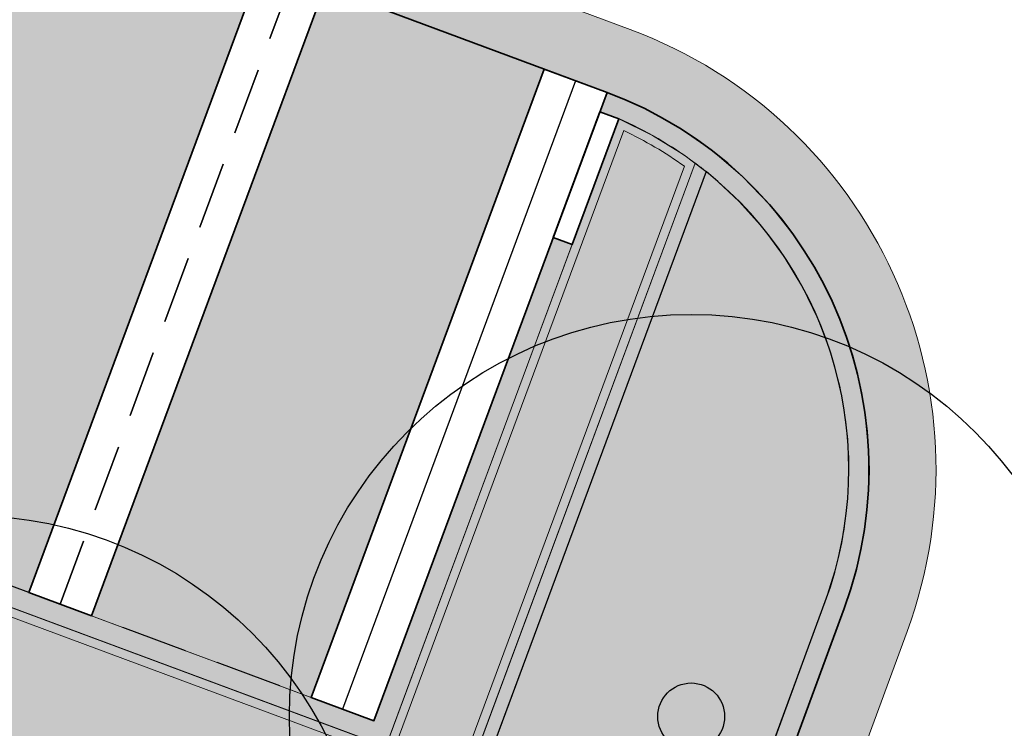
# Model space of a CAD drawing. Header units: metres. Extents: x 154038 to 155227, y 461678 to 462519.
# Tile 177 of 256: x 154574.29 to 154581.64, y 462289.41 to 462294.7. Entities that reach past the tile are written whole.
import ezdxf

# ---------------------------------------------------------------- set-up
doc = ezdxf.new("R2010")
doc.units = ezdxf.units.M
doc.linetypes.add('DASHED', pattern=[0.75, 0.5, -0.25])
doc.linetypes.add('VH-OPSLUITBAND_100X200', pattern=[16, 8, -2, 4, -2])
for name, color, linetype, lineweight in [('B-GV-GR-BOOM-G', 82, 'Continuous', 25), ('B-GV-GR-BOOM-G2', 92, 'Continuous', 25), ('B-GV-GR-BOOM-S', 3, 'Continuous', 25), ('N-WE-VH-KANTOPSLUITING_ELEMENT_VERLOOPBAND-G', 252, 'Continuous', 35), ('N-WE-VH-KANTOPSLUITING_OPSLUITBAND_100X200-G', 150, 'VH-OPSLUITBAND_100X200', 0), ('N-WE-VH-KANTOPSLUITING_OPSLUITBAND_150X250-G', 140, 'VH-OPSLUITBAND_100X200', 0), ('N-WE-VH-KANTOPSLUITING_TROTTOIRBAND_130 150-G', 2, 'Continuous', 0), ('N-WE-VH-KANTVERHARDING_MOLGOOT-G', 6, 'Continuous', 18), ('N-WE-VH-KANTVERHARDING_TROTTOIR-STREKLAAG-G', 220, 'Continuous', 18), ('N-WE-VH-VERHARDING_GRASSTEEN_parkeren-G', 3, 'Continuous', 18), ('N-WE-VH-VERHARDING_GRASSTEEN_parkeren-V', 73, 'Continuous', 18), ('N-WE-VH-VERHARDING_STRAATBAKSTEEN-TROTTOIR-HV_DF-G', 2, 'Continuous', 18), ('N-WE-VH-VERHARDING_STRAATBAKSTEEN_Rijbaan-KV_DF-G', 160, 'Continuous', 35), ('N-WE-VH-VERHARDING_STRAATBAKSTEEN_Uitstapstrook_Parkeren-HV_KF-G', 170, 'Continuous', 35)]:
    doc.layers.add(name, color=color, linetype=linetype, lineweight=lineweight)
for name, color, linetype in [('N-GV-GR-GROENVOORZIENING_plantvakStraat_LAAG-G', 3, 'Continuous'), ('N-PV-VW-MARKERING_Pvak-G', 161, 'DASHED'), ('N-WE-VW-MARKERING_Pvak-H', 21, 'Continuous')]:
    doc.layers.add(name, color=color, linetype=linetype)
doc.layers.add('N-GV-GR-GROENVOORZIENING_plantvakStraat_LAAG-V', color=7, linetype='Continuous', true_color=0xcedc00)
for name, color, linetype, lineweight, true_color in [('N-WE-VH-KANTOPSLUITING_OPSLUITBAND_100X200-V', 7, 'Continuous', 5, 0xbbbcbc), ('N-WE-VH-KANTOPSLUITING_OPSLUITBAND_150X250-V', 7, 'Continuous', 5, 0xbbbcbc), ('N-WE-VH-KANTOPSLUITING_TROTTOIRBAND_130 150-V', 7, 'Continuous', 5, 0xa7a8aa), ('N-WE-VH-KANTVERHARDING_MOLGOOT-V', 7, 'Continuous', 18, 0xb76059), ('N-WE-VH-VERHARDING_STRAATBAKSTEEN-TROTTOIR-HV_DF-V', 7, 'Continuous', 18, 0xd14124), ('N-WE-VH-VERHARDING_STRAATBAKSTEEN_Rijbaan-KV_DF-V', 7, 'Continuous', 18, 0xb33d26)]:
    doc.layers.add(name, color=color, linetype=linetype, lineweight=lineweight, true_color=true_color)

# ---------------------------------------------------------------- blocks, each defined once
blk = doc.blocks.new('*U346')
at = {"layer": 'B-GV-GR-BOOM-G', "color": 0}
blk.add_circle((-2.455635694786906e-11, 1.70530256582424e-11), 3, dxfattribs=at)
at = {"layer": 'B-GV-GR-BOOM-G2', "color": 0}
blk.add_circle((0, 0), 0.25, dxfattribs=at)

msp = doc.modelspace()

# ---------------------------------------------------------------- hatches: boundary and pattern name
at = {"layer": 'N-GV-GR-GROENVOORZIENING_plantvakStraat_LAAG-V'}
h = msp.add_hatch(color=256, dxfattribs=at)
h.dxf.hatch_style = 1
edge = h.paths.add_edge_path()
edge.add_line((154578.0186857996, 462288.3756851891), (154579.3847883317, 462287.8684603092))
edge.add_line((154579.3847883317, 462287.8684603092), (154580.3017023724, 462290.3587694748))
edge.add_arc((154577.6272265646, 462291.343492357), 2.850000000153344, 339.7866536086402, 411.2218897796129)
edge.add_line((154579.4121987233, 462293.5652876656), (154577.7239900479, 462289.0184559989))
edge.add_arc((154578.1927233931, 462288.8444184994), 0.500000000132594, 159.6303814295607, 249.6303699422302)
at = {"layer": 'N-WE-VH-KANTOPSLUITING_OPSLUITBAND_100X200-V'}
h = msp.add_hatch(color=256, dxfattribs=at)
h.dxf.hatch_style = 1
edge = h.paths.add_edge_path()
edge.add_line((154579.3292636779, 462293.6292139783), (154577.6302434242, 462289.0532636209))
edge.add_arc((154578.1927234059, 462288.8444185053), 0.600000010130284, 159.6303699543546, 249.6303689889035)
edge.add_line((154577.9838782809, 462288.2819385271), (154579.3502365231, 462287.7746187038))
edge.add_line((154579.3502365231, 462287.7746187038), (154579.3847883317, 462287.8684603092))
edge.add_line((154579.3847883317, 462287.8684603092), (154578.0186857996, 462288.3756851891))
edge.add_arc((154578.192723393, 462288.8444184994), 0.5000000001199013, 159.6303814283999, 249.6303699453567, ccw=False)
edge.add_line((154577.7239900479, 462289.0184559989), (154579.4120250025, 462293.5648197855))
edge.add_arc((154577.524601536, 462291.2244279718), 3.006626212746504, 51.11534464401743, 53.11374978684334)
at = {"layer": 'N-WE-VH-KANTOPSLUITING_OPSLUITBAND_150X250-V'}
h = msp.add_hatch(color=256, dxfattribs=at)
h.dxf.hatch_style = 1
edge = h.paths.add_edge_path()
edge.add_line((154578.6178659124, 462294.0115691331), (154578.6714521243, 462294.1558922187))
edge.add_arc((154577.6272265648, 462291.3434923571), 3.000000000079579, -20.213346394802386, 69.63036996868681, ccw=False)
edge.add_line((154580.442464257, 462290.3069419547), (154578.8000481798, 462285.8461924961))
edge.add_line((154578.8000481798, 462285.8461924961), (154578.6592020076, 462285.8977910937))
edge.add_line((154578.6592020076, 462285.8977910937), (154580.3017023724, 462290.3587694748))
edge.add_arc((154577.6272265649, 462291.3434923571), 2.849999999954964, 339.7866536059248, 426.6134086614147)
edge.add_line((154578.7584859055, 462293.9593578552), (154578.6178659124, 462294.0115691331))
at = {"layer": 'N-WE-VH-KANTOPSLUITING_TROTTOIRBAND_130 150-V'}
h = msp.add_hatch(color=256, dxfattribs=at)
h.dxf.hatch_style = 1
h.paths.add_polyline_path([(154577.0194849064, 462289.2757278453), (154562.6762456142, 462294.6012782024), (154564.4166215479, 462299.2886113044), (154546.5433872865, 462305.9248255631), (154546.5955985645, 462306.0654455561), (154564.609452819, 462299.3770200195), (154562.8690768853, 462294.6896869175), (154576.9310761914, 462289.4685591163), (154578.2697907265, 462293.0741025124), (154578.4104107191, 462293.0218912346)])
at = {"layer": 'N-WE-VH-KANTVERHARDING_MOLGOOT-V'}
h = msp.add_hatch(color=256, dxfattribs=at)
h.dxf.hatch_style = 1
edge = h.paths.add_edge_path()
edge.add_line((154504.0308506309, 462166.2479160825), (154508.5329932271, 462164.5833704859))
edge.add_line((154508.5329932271, 462164.5833704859), (154536.2906664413, 462239.6853322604))
edge.add_arc((154540.9803159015, 462237.9512077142), 5.000000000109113, 69.91068840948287, 159.706765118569, ccw=False)
edge.add_line((154542.6977384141, 462242.6469994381), (154554.4056087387, 462238.3650037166))
edge.add_arc((154557.1538001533, 462245.8775869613), 7.999466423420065, 249.90688527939, 339.6332798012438)
edge.add_line((154564.6531743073, 462243.093552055), (154574.3694280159, 462269.2609684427))
edge.add_arc((154579.244254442, 462267.4509774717), 5.199999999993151, 69.96311292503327, 159.6303699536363, ccw=False)
edge.add_line((154581.0259046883, 462272.3362330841), (154653.5238979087, 462245.8962516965))
edge.add_line((154653.5238979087, 462245.8962516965), (154653.6952104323, 462246.365987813))
edge.add_line((154653.6952104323, 462246.365987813), (154581.197217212, 462272.8059692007))
edge.add_arc((154579.244254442, 462267.4509774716), 5.700000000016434, 69.9631129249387, 159.6303699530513)
edge.add_line((154573.9006947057, 462269.435006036), (154564.1844437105, 462243.2675969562))
edge.add_arc((154557.153790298, 462245.8776083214), 7.499483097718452, 249.9070120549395, 339.63340657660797, ccw=False)
edge.add_line((154554.5773821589, 462238.8345714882), (154542.8694806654, 462243.1165786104))
edge.add_arc((154540.9803159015, 462237.9512077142), 5.500000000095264, 69.91068840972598, 159.7067651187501)
edge.add_line((154535.8217014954, 462239.858744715), (154508.2373593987, 462165.225752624))
edge.add_line((154508.2373593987, 462165.225752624), (154504.6732139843, 462166.5434991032))
edge.add_line((154504.6732139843, 462166.5434991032), (154517.595807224, 462201.4955950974))
edge.add_line((154517.595807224, 462201.4955950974), (154519.2557867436, 462206.0155393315))
edge.add_line((154519.2557867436, 462206.0155393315), (154534.953191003, 462248.4665406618))
edge.add_arc((154536.360085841, 462247.946303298), 1.500000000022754, 69.91068840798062, 159.7067651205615, ccw=False)
edge.add_line((154536.8753125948, 462249.3550408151), (154556.0695134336, 462242.3350206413))
edge.add_arc((154557.2717091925, 462245.6220748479), 3.499999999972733, 249.910688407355, 339.1809798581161)
edge.add_line((154560.5431862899, 462244.378114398), (154570.3383182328, 462270.7576828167))
edge.add_arc((154579.2442656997, 462267.4509682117), 9.500013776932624, 121.49320960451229, 159.6303986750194, ccw=False)
edge.add_arc((154571.4082981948, 462280.2415126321), 5.499999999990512, 301.4931808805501, 339.7866536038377)
edge.add_line((154576.569567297, 462278.3411702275), (154580.911670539, 462290.1341835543))
edge.add_arc((154577.6272265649, 462291.3434923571), 3.499999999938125, 339.7866536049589, 429.6303699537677)
edge.add_line((154578.8454897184, 462294.6246255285), (154544.5665896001, 462307.3521555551))
edge.add_line((154544.5665896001, 462307.3521555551), (154546.1329279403, 462311.570755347))
edge.add_line((154546.1329279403, 462311.570755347), (154586.0034751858, 462296.7670835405))
edge.add_line((154586.0034751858, 462296.7670835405), (154580.9067938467, 462282.8438030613))
edge.add_arc((154586.0632988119, 462280.9304984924), 5.500025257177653, 159.6427901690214, 250.0930405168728)
edge.add_line((154584.1905745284, 462275.7591174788), (154654.9971856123, 462249.9359822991))
edge.add_line((154654.9971856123, 462249.9359822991), (154655.168498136, 462250.4057184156))
edge.add_line((154655.168498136, 462250.4057184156), (154584.3613417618, 462276.2290524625))
edge.add_arc((154586.0632988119, 462280.9304984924), 5.000025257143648, 159.6304989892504, 250.09938210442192, ccw=False)
edge.add_line((154581.3759381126, 462282.6708726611), (154586.6440892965, 462297.0625800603))
edge.add_line((154586.6440892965, 462297.0625800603), (154545.8382322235, 462312.2135262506))
edge.add_line((154545.8382322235, 462312.2135262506), (154543.9238186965, 462307.0574598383))
edge.add_line((154543.9238186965, 462307.0574598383), (154578.6714521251, 462294.1558922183))
edge.add_arc((154577.6272265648, 462291.3434923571), 3.000000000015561, -20.21334639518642, 69.63036995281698, ccw=False)
edge.add_line((154580.442464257, 462290.3069419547), (154576.1003610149, 462278.5139286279))
edge.add_arc((154571.4082981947, 462280.2415126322), 5.000000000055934, 301.49318088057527, 339.7866536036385, ccw=False)
edge.add_arc((154579.2442544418, 462267.4509774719), 9.999999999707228, 121.4931808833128, 159.6303699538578)
edge.add_line((154569.869588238, 462270.9317293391), (154560.0751634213, 462244.5540653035))
edge.add_arc((154557.2717091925, 462245.6220748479), 2.999999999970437, 249.9106884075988, 339.14506041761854, ccw=False)
edge.add_line((154556.2412556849, 462242.8045998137), (154537.0470548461, 462249.8246199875))
edge.add_arc((154536.360085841, 462247.9463032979), 2.000000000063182, 69.9106884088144, 159.7067651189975)
edge.add_line((154534.484226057, 462248.6399531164), (154518.7866293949, 462206.1884314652))
edge.add_line((154518.7866293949, 462206.1884314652), (154517.1266457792, 462201.6684760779))
edge.add_line((154517.1266457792, 462201.6684760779), (154504.0308506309, 462166.2479160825))
at = {"layer": 'N-WE-VH-VERHARDING_GRASSTEEN_parkeren-V'}
h = msp.add_hatch(color=256, dxfattribs=at)
h.dxf.hatch_style = 1
h.paths.add_polyline_path([(154576.093418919, 462295.1130989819), (154574.2184856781, 462295.8092493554), (154572.4781097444, 462291.1219162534), (154574.3530429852, 462290.4257658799)])
h = msp.add_hatch(color=256, dxfattribs=at)
h.dxf.hatch_style = 1
h.paths.add_polyline_path([(154578.2027188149, 462294.3299298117), (154576.5621522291, 462294.9390613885), (154574.8217762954, 462290.2517282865), (154576.4623428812, 462289.6425967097)])
at = {"layer": 'N-WE-VH-VERHARDING_STRAATBAKSTEEN-TROTTOIR-HV_DF-V'}
h = msp.add_hatch(color=256, dxfattribs=at)
h.dxf.hatch_style = 1
edge = h.paths.add_edge_path()
edge.add_line((154564.4166215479, 462299.2886113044), (154543.7309874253, 462306.9690511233))
edge.add_line((154543.7309874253, 462306.9690511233), (154544.1363155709, 462308.0607164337))
edge.add_line((154544.1363155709, 462308.0607164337), (154543.3040106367, 462308.3538865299))
edge.add_line((154543.3040106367, 462308.3538865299), (154542.5066563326, 462306.0902111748))
edge.add_line((154542.5066563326, 462306.0902111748), (154542.6130129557, 462306.0527482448))
edge.add_line((154542.6130129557, 462306.0527482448), (154542.9943844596, 462305.3758138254))
edge.add_line((154542.9943844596, 462305.3758138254), (154555.840298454, 462300.6062104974))
edge.add_arc((154555.4922232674, 462299.6687438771), 0.9999999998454, -20.44657691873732, 69.63036995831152, ccw=False)
edge.add_line((154556.4292215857, 462299.3194100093), (154556.0263524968, 462298.2388172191))
edge.add_line((154556.0263524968, 462298.2388172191), (154557.396, 462297.725))
edge.add_line((154557.396, 462297.725), (154557.655, 462298.445))
edge.add_line((154557.655, 462298.445), (154558.335, 462298.74))
edge.add_line((154558.335, 462298.74), (154560.16, 462298.08))
edge.add_line((154560.16, 462298.08), (154560.51, 462297.4))
edge.add_line((154560.51, 462297.4), (154559.83, 462295.527))
edge.add_line((154559.83, 462295.527), (154561.381, 462294.964))
edge.add_line((154561.381, 462294.964), (154561.073, 462294.118))
edge.add_line((154561.073, 462294.118), (154561.957, 462292.388))
edge.add_line((154561.957, 462292.388), (154567.607, 462290.302))
edge.add_line((154567.607, 462290.302), (154567.849, 462290.958))
edge.add_line((154567.849, 462290.958), (154568.53, 462291.27))
edge.add_line((154568.53, 462291.27), (154570.35, 462290.62))
edge.add_line((154570.35, 462290.62), (154570.68, 462289.96))
edge.add_line((154570.68, 462289.96), (154570.4205034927, 462289.258514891))
edge.add_line((154570.4205034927, 462289.258514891), (154572.0464057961, 462288.6434567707))
edge.add_line((154572.0464057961, 462288.6434567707), (154572.0646048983, 462288.694016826))
edge.add_arc((154573.0055072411, 462288.3553388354), 1.000000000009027, 69.63036995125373, 160.2036494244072, ccw=False)
edge.add_line((154573.3535824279, 462289.2928054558), (154575.6536933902, 462288.4387893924))
edge.add_arc((154574.9571839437, 462286.5639894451), 2.000000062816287, -20.15021483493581, 69.61939737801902, ccw=False)
edge.add_line((154576.8347694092, 462285.8750242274), (154577.7686244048, 462288.4199894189))
edge.add_arc((154578.192723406, 462288.8444185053), 0.6000000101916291, 159.6303804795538, 225.0222885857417, ccw=False)
edge.add_line((154577.6302433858, 462289.0532635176), (154579.3292636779, 462293.6292139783))
edge.add_arc((154577.5636336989, 462291.2528059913), 2.960534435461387, 53.3882904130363, 66.18244421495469)
edge.add_line((154578.7591733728, 462293.9612094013), (154577.0187974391, 462289.2738762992))
edge.add_line((154577.0187974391, 462289.2738762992), (154562.6762456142, 462294.6012782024))
edge.add_line((154562.6762456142, 462294.6012782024), (154564.4166215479, 462299.2886113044))
h.paths.add_polyline_path([(154539.6781367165, 462308.5708373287), (154540.0071889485, 462309.5151550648), (154543.3040106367, 462308.3538865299), (154542.9717796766, 462307.4106884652)])
h.paths.add_polyline_path([(154542.9717796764, 462307.4106884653), (154542.5066563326, 462306.0902111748), (154539.2098346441, 462307.2514797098), (154539.2762808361, 462307.4401193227), (154539.6303245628, 462307.3154113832), (154540.029001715, 462308.4472490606)])
at = {"layer": 'N-WE-VH-VERHARDING_STRAATBAKSTEEN_Rijbaan-KV_DF-V'}
h = msp.add_hatch(color=256, dxfattribs=at)
h.dxf.hatch_style = 1
edge = h.paths.add_edge_path()
edge.add_line((154346.3655189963, 462123.4474894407), (154339.6690574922, 462103.1804047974))
edge.add_line((154339.6690574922, 462103.1804047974), (154331.5193567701, 462083.4356807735))
edge.add_line((154331.5193567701, 462083.4356807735), (154321.8864262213, 462064.3270959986))
edge.add_line((154321.8864262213, 462064.3270959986), (154319.064452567, 462059.5558212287))
edge.add_line((154319.064452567, 462059.5558212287), (154316.2103360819, 462061.243890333))
edge.add_arc((154313.6649621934, 462056.9402788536), 4.999999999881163, 59.39777921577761, 149.4251789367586)
edge.add_line((154309.3601339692, 462059.4835943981), (154295.4018813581, 462035.8577883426))
edge.add_arc((154299.7067095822, 462033.3144727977), 4.999999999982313, 149.425178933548, 239.2784399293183)
edge.add_line((154297.1523773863, 462029.0161723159), (154310.3450331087, 462021.1762305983))
edge.add_arc((154317.2452423, 462033.549449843), 14.16719595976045, 240.8527758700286, 248.9522969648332)
edge.add_line((154312.1571632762, 462020.327464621), (154334.4042784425, 462011.1510402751))
edge.add_arc((154336.3108423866, 462015.7732706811), 4.999999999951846, 247.5849764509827, 256.0899883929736)
edge.add_line((154335.1088540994, 462010.9198982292), (154350.5998025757, 462007.0834033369))
edge.add_arc((154349.3978142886, 462002.2300308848), 5.000000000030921, 59.37977109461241, 76.0899883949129, ccw=False)
edge.add_line((154351.944540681, 462006.5328421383), (154352.6260687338, 462006.1294627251))
edge.add_arc((154355.1727951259, 462010.4322739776), 4.999999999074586, 239.3797710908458, 256.0899883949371)
edge.add_line((154353.9708068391, 462005.5789015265), (154356.9781779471, 462004.8340984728))
edge.add_line((154356.9781779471, 462004.8340984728), (154367.5271780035, 462002.1693614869))
edge.add_line((154367.5271780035, 462002.1693614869), (154370.594703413, 462001.3944872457))
edge.add_arc((154371.8192663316, 462006.2422130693), 5.000000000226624, 255.8233322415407, 334.7988763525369)
edge.add_line((154376.3433598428, 462004.1132278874), (154378.3551998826, 462008.3883879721))
edge.add_arc((154373.8311063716, 462010.5173731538), 5.000000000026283, 334.7988763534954, 345.8749618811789)
edge.add_line((154378.6799336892, 462009.2971790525), (154401.6515090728, 462100.5820018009))
edge.add_line((154401.6515090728, 462100.5820018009), (154406.9852191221, 462099.2397882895))
edge.add_line((154406.9852191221, 462099.2397882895), (154397.3315953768, 462060.8780600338))
edge.add_line((154397.3315953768, 462060.8780600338), (154396.6527595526, 462061.0488872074))
edge.add_line((154396.6527595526, 462061.0488872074), (154394.6715745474, 462053.1760217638))
edge.add_line((154394.6715745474, 462053.1760217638), (154395.3511736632, 462053.0050023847))
edge.add_line((154395.3511736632, 462053.0050023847), (154390.2256132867, 462032.6401919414))
edge.add_line((154390.2256132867, 462032.6401919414), (154389.5467596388, 462032.8109482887))
edge.add_line((154389.5467596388, 462032.8109482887), (154388.7372010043, 462029.5939109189))
edge.add_line((154388.7372010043, 462029.5939109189), (154389.4156288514, 462029.4214625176))
edge.add_line((154389.4156288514, 462029.4214625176), (154383.7651946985, 462006.9676746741))
edge.add_line((154383.7651946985, 462006.9676746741), (154376.807218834, 461992.1819759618))
edge.add_arc((154381.331312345, 461990.0529907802), 4.999999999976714, 154.7988763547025, 166.0156035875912)
edge.add_line((154376.4795044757, 461991.2612789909), (154371.1051861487, 461969.68365288))
edge.add_line((154371.1051861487, 461969.68365288), (154363.8723419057, 461953.1420104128))
edge.add_arc((154368.4536651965, 461951.1389210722), 5.000088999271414, 156.3836358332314, 248.3411709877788)
edge.add_line((154366.60823727, 461946.491848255), (154366.6592998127, 461946.4715747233))
edge.add_line((154366.6592998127, 461946.4715747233), (154352.2416857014, 461952.1958481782))
edge.add_arc((154354.0386536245, 461956.8622859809), 5.000473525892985, 248.939130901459, 336.380420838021)
edge.add_line((154358.6202168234, 461954.8587855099), (154365.8806715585, 461971.4635736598))
edge.add_line((154365.8806715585, 461971.4635736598), (154371.1315098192, 461992.5091953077))
edge.add_arc((154366.27970195, 461993.7174835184), 4.999999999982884, 346.0156035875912, 435.8233322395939)
edge.add_line((154367.5042648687, 461998.5652093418), (154356.1296396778, 462001.438503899))
edge.add_line((154356.1296396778, 462001.438503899), (154353.1565705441, 462002.1748154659))
edge.add_arc((154351.9545822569, 461997.321443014), 4.99999999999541, 76.08998839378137, 92.77818827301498)
edge.add_line((154351.7122345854, 462002.315566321), (154350.8803402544, 462002.2858641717))
edge.add_arc((154350.6379925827, 462007.2799874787), 4.999999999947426, 256.0899883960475, 272.778188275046, ccw=False)
edge.add_line((154349.4360042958, 462002.4266150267), (154337.7325265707, 462005.3251033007))
edge.add_arc((154337.2517312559, 462003.38375432), 1.999999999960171, 76.08998839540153, 165.7499673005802)
edge.add_line((154335.3132697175, 462003.8760620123), (154335.1888994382, 462003.3863540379))
edge.add_line((154335.1888994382, 462003.3863540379), (154331.809089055, 462004.2350527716))
edge.add_line((154331.809089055, 462004.2350527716), (154332.0188515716, 462005.1214022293))
edge.add_arc((154330.0726110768, 462005.5819974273), 1.999999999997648, 346.6854067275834, 427.584976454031)
edge.add_line((154330.8352366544, 462007.4308895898), (154310.3759552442, 462015.8698735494))
edge.add_arc((154317.2452423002, 462033.5494498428), 18.96719595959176, 240.6390520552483, 248.76667882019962, ccw=False)
edge.add_line((154307.9454396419, 462017.0186243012), (154294.2962136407, 462025.129890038))
edge.add_arc((154292.7636143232, 462022.5509097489), 2.999999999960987, 59.27843992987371, 165.8531268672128)
edge.add_line((154289.8545971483, 462023.2841348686), (154287.8359008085, 462015.2751044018))
edge.add_line((154287.8359008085, 462015.2751044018), (154283.8632318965, 462016.2799413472))
edge.add_line((154283.8632318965, 462016.2799413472), (154284.9895646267, 462020.85211158))
edge.add_line((154284.9895646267, 462020.85211158), (154281.4008986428, 462022.9723146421))
edge.add_line((154281.4008986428, 462022.9723146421), (154304.5232118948, 462062.1092541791))
edge.add_arc((154313.1334630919, 462057.0210789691), 10.00129754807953, 72.70910643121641, 149.419295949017, ccw=False)
edge.add_arc((154316.7007223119, 462068.4799534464), 2.000000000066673, 252.7032232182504, 333.2466271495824)
edge.add_line((154318.4866272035, 462067.5796514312), (154327.4245828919, 462085.3096333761))
edge.add_line((154327.4245828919, 462085.3096333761), (154335.4473333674, 462104.7467881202))
edge.add_line((154335.4473333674, 462104.7467881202), (154342.0407687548, 462124.7020604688))
edge.add_line((154342.0407687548, 462124.7020604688), (154352.1387758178, 462165.04183881))
edge.add_line((154352.1387758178, 462165.04183881), (154355.7628846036, 462164.1322223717))
edge.add_line((154355.7628846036, 462164.1322223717), (154353.9603339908, 462153.7867322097))
edge.add_line((154353.9603339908, 462153.7867322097), (154346.3655189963, 462123.4474894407))
edge = h.paths.add_edge_path(flags=17)
edge.add_arc((154735.5031688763, 462271.5015979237), 4.999999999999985, 125.9385176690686, 138.150287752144, ccw=False)
edge.add_line((154732.5685849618, 462275.549834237), (154735.8470371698, 462277.9263983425))
edge.add_arc((154736.4339539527, 462277.1167510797), 1.000000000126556, 44.27258667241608, 125.93851766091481, ccw=False)
edge.add_line((154737.1499807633, 462277.8148238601), (154732.334294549, 462282.9696525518))
edge.add_arc((154731.6182677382, 462282.2715797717), 1.000000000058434, -54.06148233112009, 44.272586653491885, ccw=False)
edge.add_line((154732.2051845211, 462281.4619325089), (154729.9240080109, 462279.8082978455))
edge.add_arc((154735.7931758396, 462271.7118252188), 9.999999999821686, 125.9385176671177, 159.8812514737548)
edge.add_line((154726.4033583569, 462275.1514949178), (154712.1371545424, 462236.2067526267))
edge.add_arc((154709.3202092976, 462237.2386535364), 3.000000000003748, 249.8812514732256, 339.8812514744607, ccw=False)
edge.add_line((154708.2883083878, 462234.4217082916), (154663.7725424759, 462250.7286845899))
edge.add_line((154663.7725424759, 462250.7286845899), (154656.1079703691, 462250.0630933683))
edge.add_line((154656.1079703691, 462250.0630933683), (154584.3613417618, 462276.2290524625))
edge.add_arc((154586.0632988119, 462280.9304984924), 5.000025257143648, 159.6304989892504, 250.09938210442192, ccw=False)
edge.add_line((154581.3759381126, 462282.6708726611), (154586.6440892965, 462297.0625800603))
edge.add_line((154586.6440892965, 462297.0625800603), (154545.8382322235, 462312.2135262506))
edge.add_line((154545.8382322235, 462312.2135262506), (154543.9238186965, 462307.0574598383))
edge.add_line((154543.9238186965, 462307.0574598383), (154578.6714521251, 462294.1558922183))
edge.add_arc((154577.6272265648, 462291.3434923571), 3.000000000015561, -20.21334639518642, 69.63036995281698, ccw=False)
edge.add_line((154580.442464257, 462290.3069419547), (154576.1003610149, 462278.5139286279))
edge.add_arc((154571.4082981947, 462280.2415126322), 5.000000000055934, 301.49318088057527, 339.7866536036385, ccw=False)
edge.add_arc((154579.2442544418, 462267.4509774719), 9.999999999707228, 121.4931808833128, 159.6303699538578)
edge.add_line((154569.869588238, 462270.9317293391), (154560.0751634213, 462244.5540653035))
edge.add_arc((154557.2717091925, 462245.6220748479), 2.999999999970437, 249.9106884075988, 339.14506041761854, ccw=False)
edge.add_line((154556.2412556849, 462242.8045998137), (154537.0470548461, 462249.8246199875))
edge.add_arc((154536.360085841, 462247.9463032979), 2.000000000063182, 69.9106884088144, 159.7067651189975)
edge.add_line((154534.484226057, 462248.6399531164), (154518.7866293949, 462206.1884314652))
edge.add_line((154518.7866293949, 462206.1884314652), (154517.1266457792, 462201.6684760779))
edge.add_line((154517.1266457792, 462201.6684760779), (154504.0308506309, 462166.2479160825))
edge.add_line((154504.0308506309, 462166.2479160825), (154508.5329932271, 462164.5833704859))
edge.add_line((154508.5329932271, 462164.5833704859), (154521.6305956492, 462200.0088186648))
edge.add_line((154521.6305956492, 462200.0088186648), (154523.2905399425, 462204.5286669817))
edge.add_line((154523.2905399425, 462204.5286669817), (154536.2906664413, 462239.6853322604))
edge.add_arc((154540.9803159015, 462237.9512077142), 5.000000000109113, 69.91068840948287, 159.706765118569, ccw=False)
edge.add_line((154542.6977384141, 462242.6469994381), (154554.4056087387, 462238.3650037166))
edge.add_arc((154557.1538001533, 462245.8775869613), 7.999466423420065, 249.90688527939, 339.6332798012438)
edge.add_line((154564.6531743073, 462243.093552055), (154574.4386699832, 462269.447448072))
edge.add_arc((154579.1259759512, 462267.7069990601), 5.000000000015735, 69.96311292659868, 159.6294766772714, ccw=False)
edge.add_line((154580.8391011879, 462272.4043602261), (154655.4630948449, 462245.1890275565))
edge.add_line((154655.4630948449, 462245.1890275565), (154663.1240823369, 462245.8543074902))
edge.add_line((154663.1240823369, 462245.8543074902), (154713.9613245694, 462227.2316535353))
edge.add_line((154713.9613245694, 462227.2316535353), (154727.5885351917, 462264.4320337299))
edge.add_arc((154730.4054804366, 462263.4001328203), 2.999999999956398, 69.882642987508, 159.8812514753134, ccw=False)
edge.add_line((154731.4373129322, 462266.2171031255), (154749.540967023, 462259.5858871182))
edge.add_line((154749.540967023, 462259.5858871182), (154751.0397480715, 462263.6249638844))
edge.add_line((154751.0397480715, 462263.6249638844), (154734.4045412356, 462269.7183000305))
edge.add_arc((154736.1283149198, 462274.4117704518), 5.000006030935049, 197.6182283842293, 249.83320066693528, ccw=False)
edge.add_arc((154733.2690260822, 462273.5037486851), 2.000000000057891, 138.1345799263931, 197.6182116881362, ccw=False)
edge.add_line((154731.7795971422, 462274.8385151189), (154731.7786818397, 462274.8374930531))
edge = h.paths.add_edge_path(flags=0)
edge.add_arc((154536.360085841, 462247.9463032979), 2.000000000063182, 69.9106884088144, 159.7067651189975, ccw=False)
edge.add_arc((154536.360085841, 462247.9463032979), 2.000000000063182, 69.9106884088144, 159.7067651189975)
edge = h.paths.add_edge_path(flags=0)
edge.add_arc((154735.7931758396, 462271.7118252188), 9.999999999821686, 125.93851766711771, 159.8812514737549, ccw=False)
edge.add_arc((154735.7931758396, 462271.7118252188), 9.999999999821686, 125.9385176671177, 159.8812514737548)
edge = h.paths.add_edge_path(flags=17)
edge.add_arc((154735.5031688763, 462271.5015979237), 4.999999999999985, 125.9385176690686, 138.150287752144)
edge.add_line((154731.7795971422, 462274.8385151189), (154731.7786818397, 462274.8374930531))
edge.add_arc((154733.2690260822, 462273.5037486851), 2.000000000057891, 138.134579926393, 197.6182116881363)
edge.add_arc((154736.1283149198, 462274.4117704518), 5.000006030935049, 197.6182283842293, 249.8332006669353)
edge.add_line((154751.0397480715, 462263.6249638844), (154734.4045412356, 462269.7183000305))
edge.add_line((154749.540967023, 462259.5858871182), (154751.0397480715, 462263.6249638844))
edge.add_line((154731.4373129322, 462266.2171031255), (154749.540967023, 462259.5858871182))
edge.add_arc((154730.4054804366, 462263.4001328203), 2.999999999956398, 69.88264298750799, 159.8812514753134)
edge.add_line((154713.9613245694, 462227.2316535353), (154727.5885351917, 462264.4320337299))
edge.add_line((154663.1240823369, 462245.8543074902), (154713.9613245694, 462227.2316535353))
edge.add_line((154655.4630948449, 462245.1890275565), (154663.1240823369, 462245.8543074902))
edge.add_line((154580.8391011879, 462272.4043602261), (154655.4630948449, 462245.1890275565))
edge.add_arc((154579.1259759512, 462267.7069990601), 5.000000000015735, 69.96311292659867, 159.6294766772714)
edge.add_line((154564.6531743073, 462243.093552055), (154574.4386699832, 462269.447448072))
edge.add_arc((154557.1538001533, 462245.8775869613), 7.999466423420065, 249.90688527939, 339.6332798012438)
edge.add_line((154542.6977384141, 462242.6469994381), (154554.4056087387, 462238.3650037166))
edge.add_arc((154540.9803159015, 462237.9512077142), 5.000000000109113, 69.9106884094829, 159.706765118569)
edge.add_line((154523.2905399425, 462204.5286669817), (154536.2906664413, 462239.6853322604))
edge.add_line((154521.6305956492, 462200.0088186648), (154523.2905399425, 462204.5286669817))
edge.add_line((154508.5329932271, 462164.5833704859), (154521.6305956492, 462200.0088186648))
edge.add_line((154504.0308506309, 462166.2479160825), (154508.5329932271, 462164.5833704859))
edge.add_line((154517.1266457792, 462201.6684760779), (154504.0308506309, 462166.2479160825))
edge.add_line((154518.7866293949, 462206.1884314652), (154517.1266457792, 462201.6684760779))
edge.add_line((154534.484226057, 462248.6399531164), (154518.7866293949, 462206.1884314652))
edge.add_arc((154536.360085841, 462247.9463032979), 2.000000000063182, 69.9106884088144, 159.7067651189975)
edge.add_line((154556.2412556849, 462242.8045998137), (154537.0470548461, 462249.8246199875))
edge.add_arc((154557.2717091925, 462245.6220748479), 2.999999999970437, 249.9106884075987, 339.1450604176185)
edge.add_line((154569.869588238, 462270.9317293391), (154560.0751634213, 462244.5540653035))
edge.add_arc((154579.2442544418, 462267.4509774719), 9.999999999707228, 121.4931808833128, 159.6303699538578)
edge.add_arc((154571.4082981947, 462280.2415126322), 5.000000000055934, 301.4931808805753, 339.7866536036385)
edge.add_line((154580.442464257, 462290.3069419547), (154576.1003610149, 462278.5139286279))
edge.add_arc((154577.6272265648, 462291.3434923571), 3.000000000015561, 339.7866536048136, 429.6303699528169)
edge.add_line((154543.9238186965, 462307.0574598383), (154578.6714521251, 462294.1558922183))
edge.add_line((154545.8382322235, 462312.2135262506), (154543.9238186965, 462307.0574598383))
edge.add_line((154586.6440892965, 462297.0625800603), (154545.8382322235, 462312.2135262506))
edge.add_line((154581.3759381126, 462282.6708726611), (154586.6440892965, 462297.0625800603))
edge.add_arc((154586.0632988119, 462280.9304984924), 5.000025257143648, 159.6304989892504, 250.0993821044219)
edge.add_line((154656.1079703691, 462250.0630933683), (154584.3613417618, 462276.2290524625))
edge.add_line((154663.7725424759, 462250.7286845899), (154656.1079703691, 462250.0630933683))
edge.add_line((154708.2883083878, 462234.4217082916), (154663.7725424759, 462250.7286845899))
edge.add_arc((154709.3202092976, 462237.2386535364), 3.000000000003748, 249.8812514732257, 339.8812514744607)
edge.add_line((154726.4033583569, 462275.1514949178), (154712.1371545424, 462236.2067526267))
edge.add_arc((154735.7931758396, 462271.7118252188), 9.999999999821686, 125.9385176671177, 159.8812514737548)
edge.add_line((154732.2051845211, 462281.4619325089), (154729.9240080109, 462279.8082978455))
edge.add_arc((154731.6182677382, 462282.2715797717), 1.000000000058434, 305.9385176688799, 404.2725866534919)
edge.add_line((154732.334294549, 462282.9696525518), (154737.1499807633, 462277.8148238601))
edge.add_arc((154736.4339539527, 462277.1167510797), 1.000000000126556, 44.27258667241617, 125.9385176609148)
edge.add_line((154735.8470371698, 462277.9263983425), (154732.5685849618, 462275.549834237))
edge = h.paths.add_edge_path(flags=0)
edge.add_arc((154736.1283149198, 462274.4117704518), 5.000006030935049, 197.6182283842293, 249.8332006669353)
edge.add_arc((154736.1283149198, 462274.4117704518), 5.000006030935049, 197.6182283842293, 249.8332006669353)
edge = h.paths.add_edge_path(flags=0)
edge.add_arc((154733.2690260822, 462273.5037486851), 2.000000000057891, 138.134579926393, 197.6182116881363)
edge.add_arc((154733.2690260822, 462273.5037486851), 2.000000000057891, 138.134579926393, 197.6182116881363)
edge = h.paths.add_edge_path(flags=0)
edge.add_line((154731.7795971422, 462274.8385151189), (154731.7786818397, 462274.8374930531))
edge.add_line((154731.7795971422, 462274.8385151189), (154731.7786818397, 462274.8374930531))
edge = h.paths.add_edge_path(flags=0)
edge.add_arc((154735.5031688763, 462271.5015979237), 4.999999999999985, 125.9385176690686, 138.150287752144)
edge.add_arc((154735.5031688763, 462271.5015979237), 4.999999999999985, 125.9385176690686, 138.150287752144)
edge = h.paths.add_edge_path(flags=0)
edge.add_line((154732.2051845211, 462281.4619325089), (154729.9240080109, 462279.8082978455))
edge.add_line((154732.2051845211, 462281.4619325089), (154729.9240080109, 462279.8082978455))
edge = h.paths.add_edge_path(flags=0)
edge.add_arc((154731.6182677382, 462282.2715797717), 1.000000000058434, 305.9385176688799, 404.2725866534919)
edge.add_arc((154731.6182677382, 462282.2715797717), 1.000000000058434, 305.9385176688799, 404.2725866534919)
edge = h.paths.add_edge_path(flags=0)
edge.add_line((154737.1499807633, 462277.8148238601), (154732.334294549, 462282.9696525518))
edge.add_line((154737.1499807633, 462277.8148238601), (154732.334294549, 462282.9696525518))
edge = h.paths.add_edge_path(flags=0)
edge.add_arc((154736.4339539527, 462277.1167510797), 1.000000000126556, 44.27258667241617, 125.9385176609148)
edge.add_arc((154736.4339539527, 462277.1167510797), 1.000000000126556, 44.27258667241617, 125.9385176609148)
edge = h.paths.add_edge_path(flags=0)
edge.add_line((154732.5685849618, 462275.549834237), (154735.8470371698, 462277.9263983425))
edge.add_line((154732.5685849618, 462275.549834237), (154735.8470371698, 462277.9263983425))
edge = h.paths.add_edge_path(flags=0)
edge.add_line((154556.2412556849, 462242.8045998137), (154537.0470548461, 462249.8246199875))
edge.add_line((154556.2412556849, 462242.8045998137), (154537.0470548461, 462249.8246199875))
edge = h.paths.add_edge_path(flags=0)
edge.add_arc((154557.2717091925, 462245.6220748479), 2.999999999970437, 249.9106884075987, 339.1450604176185)
edge.add_arc((154557.2717091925, 462245.6220748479), 2.999999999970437, 249.9106884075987, 339.1450604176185)
edge = h.paths.add_edge_path(flags=0)
edge.add_line((154569.869588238, 462270.9317293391), (154560.0751634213, 462244.5540653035))
edge.add_line((154569.869588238, 462270.9317293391), (154560.0751634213, 462244.5540653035))
edge = h.paths.add_edge_path(flags=0)
edge.add_arc((154579.2442544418, 462267.4509774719), 9.999999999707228, 121.4931808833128, 159.6303699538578)
edge.add_arc((154579.2442544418, 462267.4509774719), 9.999999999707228, 121.4931808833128, 159.6303699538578)
edge = h.paths.add_edge_path(flags=0)
edge.add_arc((154571.4082981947, 462280.2415126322), 5.000000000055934, 301.4931808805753, 339.7866536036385)
edge.add_arc((154571.4082981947, 462280.2415126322), 5.000000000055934, 301.4931808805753, 339.7866536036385)
edge = h.paths.add_edge_path(flags=0)
edge.add_line((154580.442464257, 462290.3069419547), (154576.1003610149, 462278.5139286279))
edge.add_line((154580.442464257, 462290.3069419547), (154576.1003610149, 462278.5139286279))
edge = h.paths.add_edge_path(flags=0)
edge.add_arc((154577.6272265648, 462291.3434923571), 3.000000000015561, 339.7866536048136, 429.6303699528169)
edge.add_arc((154577.6272265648, 462291.3434923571), 3.000000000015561, 339.7866536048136, 429.6303699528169)
edge = h.paths.add_edge_path(flags=0)
edge.add_line((154543.9238186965, 462307.0574598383), (154578.6714521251, 462294.1558922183))
edge.add_line((154543.9238186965, 462307.0574598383), (154578.6714521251, 462294.1558922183))
edge = h.paths.add_edge_path(flags=0)
edge.add_line((154545.8382322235, 462312.2135262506), (154543.9238186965, 462307.0574598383))
edge.add_line((154545.8382322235, 462312.2135262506), (154543.9238186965, 462307.0574598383))
edge = h.paths.add_edge_path(flags=0)
edge.add_line((154586.6440892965, 462297.0625800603), (154545.8382322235, 462312.2135262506))
edge.add_line((154586.6440892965, 462297.0625800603), (154545.8382322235, 462312.2135262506))
edge = h.paths.add_edge_path(flags=0)
edge.add_line((154581.3759381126, 462282.6708726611), (154586.6440892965, 462297.0625800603))
edge.add_line((154581.3759381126, 462282.6708726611), (154586.6440892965, 462297.0625800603))
edge = h.paths.add_edge_path(flags=0)
edge.add_arc((154586.0632988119, 462280.9304984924), 5.000025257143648, 159.6304989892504, 250.0993821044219)
edge.add_arc((154586.0632988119, 462280.9304984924), 5.000025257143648, 159.6304989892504, 250.0993821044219)
edge = h.paths.add_edge_path(flags=0)
edge.add_line((154656.1079703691, 462250.0630933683), (154584.3613417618, 462276.2290524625))
edge.add_line((154656.1079703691, 462250.0630933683), (154584.3613417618, 462276.2290524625))
edge = h.paths.add_edge_path(flags=0)
edge.add_line((154663.7725424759, 462250.7286845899), (154656.1079703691, 462250.0630933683))
edge.add_line((154663.7725424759, 462250.7286845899), (154656.1079703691, 462250.0630933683))
edge = h.paths.add_edge_path(flags=0)
edge.add_line((154708.2883083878, 462234.4217082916), (154663.7725424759, 462250.7286845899))
edge.add_line((154708.2883083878, 462234.4217082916), (154663.7725424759, 462250.7286845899))
edge = h.paths.add_edge_path(flags=0)
edge.add_arc((154709.3202092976, 462237.2386535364), 3.000000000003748, 249.8812514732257, 339.8812514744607)
edge.add_arc((154709.3202092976, 462237.2386535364), 3.000000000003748, 249.8812514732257, 339.8812514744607)
edge = h.paths.add_edge_path(flags=0)
edge.add_line((154726.4033583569, 462275.1514949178), (154712.1371545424, 462236.2067526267))
edge.add_line((154726.4033583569, 462275.1514949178), (154712.1371545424, 462236.2067526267))
edge = h.paths.add_edge_path(flags=0)
edge.add_line((154751.0397480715, 462263.6249638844), (154734.4045412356, 462269.7183000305))
edge.add_line((154751.0397480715, 462263.6249638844), (154734.4045412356, 462269.7183000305))
edge = h.paths.add_edge_path(flags=0)
edge.add_line((154749.540967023, 462259.5858871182), (154751.0397480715, 462263.6249638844))
edge.add_line((154749.540967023, 462259.5858871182), (154751.0397480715, 462263.6249638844))
edge = h.paths.add_edge_path(flags=0)
edge.add_line((154731.4373129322, 462266.2171031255), (154749.540967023, 462259.5858871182))
edge.add_line((154731.4373129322, 462266.2171031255), (154749.540967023, 462259.5858871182))
edge = h.paths.add_edge_path(flags=0)
edge.add_arc((154730.4054804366, 462263.4001328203), 2.999999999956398, 69.88264298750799, 159.8812514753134)
edge.add_arc((154730.4054804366, 462263.4001328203), 2.999999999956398, 69.88264298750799, 159.8812514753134)
edge = h.paths.add_edge_path(flags=0)
edge.add_line((154713.9613245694, 462227.2316535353), (154727.5885351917, 462264.4320337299))
edge.add_line((154713.9613245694, 462227.2316535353), (154727.5885351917, 462264.4320337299))
edge = h.paths.add_edge_path(flags=0)
edge.add_line((154663.1240823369, 462245.8543074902), (154713.9613245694, 462227.2316535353))
edge.add_line((154663.1240823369, 462245.8543074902), (154713.9613245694, 462227.2316535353))
edge = h.paths.add_edge_path(flags=0)
edge.add_line((154655.4630948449, 462245.1890275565), (154663.1240823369, 462245.8543074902))
edge.add_line((154655.4630948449, 462245.1890275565), (154663.1240823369, 462245.8543074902))
edge = h.paths.add_edge_path(flags=0)
edge.add_line((154580.8391011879, 462272.4043602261), (154655.4630948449, 462245.1890275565))
edge.add_line((154580.8391011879, 462272.4043602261), (154655.4630948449, 462245.1890275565))
edge = h.paths.add_edge_path(flags=0)
edge.add_arc((154579.1259759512, 462267.7069990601), 5.000000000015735, 69.96311292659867, 159.6294766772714)
edge.add_arc((154579.1259759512, 462267.7069990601), 5.000000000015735, 69.96311292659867, 159.6294766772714)
edge = h.paths.add_edge_path(flags=0)
edge.add_line((154564.6531743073, 462243.093552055), (154574.4386699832, 462269.447448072))
edge.add_line((154564.6531743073, 462243.093552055), (154574.4386699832, 462269.447448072))
edge = h.paths.add_edge_path(flags=0)
edge.add_arc((154557.1538001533, 462245.8775869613), 7.999466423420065, 249.90688527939, 339.6332798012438)
edge.add_arc((154557.1538001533, 462245.8775869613), 7.999466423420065, 249.90688527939, 339.6332798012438)
edge = h.paths.add_edge_path(flags=0)
edge.add_line((154542.6977384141, 462242.6469994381), (154554.4056087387, 462238.3650037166))
edge.add_line((154542.6977384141, 462242.6469994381), (154554.4056087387, 462238.3650037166))
edge = h.paths.add_edge_path(flags=0)
edge.add_arc((154540.9803159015, 462237.9512077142), 5.000000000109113, 69.9106884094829, 159.706765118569)
edge.add_arc((154540.9803159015, 462237.9512077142), 5.000000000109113, 69.9106884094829, 159.706765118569)
edge = h.paths.add_edge_path(flags=0)
edge.add_line((154523.2905399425, 462204.5286669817), (154536.2906664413, 462239.6853322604))
edge.add_line((154523.2905399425, 462204.5286669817), (154536.2906664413, 462239.6853322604))
edge = h.paths.add_edge_path(flags=0)
edge.add_line((154521.6305956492, 462200.0088186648), (154523.2905399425, 462204.5286669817))
edge.add_line((154521.6305956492, 462200.0088186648), (154523.2905399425, 462204.5286669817))
edge = h.paths.add_edge_path(flags=0)
edge.add_line((154508.5329932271, 462164.5833704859), (154521.6305956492, 462200.0088186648))
edge.add_line((154508.5329932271, 462164.5833704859), (154521.6305956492, 462200.0088186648))
edge = h.paths.add_edge_path(flags=0)
edge.add_line((154504.0308506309, 462166.2479160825), (154508.5329932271, 462164.5833704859))
edge.add_line((154504.0308506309, 462166.2479160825), (154508.5329932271, 462164.5833704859))
edge = h.paths.add_edge_path(flags=0)
edge.add_line((154517.1266457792, 462201.6684760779), (154504.0308506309, 462166.2479160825))
edge.add_line((154517.1266457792, 462201.6684760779), (154504.0308506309, 462166.2479160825))
edge = h.paths.add_edge_path(flags=0)
edge.add_line((154518.7866293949, 462206.1884314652), (154517.1266457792, 462201.6684760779))
edge.add_line((154518.7866293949, 462206.1884314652), (154517.1266457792, 462201.6684760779))
edge = h.paths.add_edge_path(flags=0)
edge.add_line((154534.484226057, 462248.6399531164), (154518.7866293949, 462206.1884314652))
edge.add_line((154534.484226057, 462248.6399531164), (154518.7866293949, 462206.1884314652))
edge = h.paths.add_edge_path(flags=17)
edge.add_line((154302.5191957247, 462047.9045891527), (154309.3601339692, 462059.4835943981))
edge.add_arc((154313.6649621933, 462056.9402788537), 4.999999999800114, 59.39777921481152, 149.4251789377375, ccw=False)
edge.add_line((154316.2103360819, 462061.243890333), (154319.064452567, 462059.5558212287))

# ---------------------------------------------------------------- linework, layer by layer
at = {"layer": 'N-GV-GR-GROENVOORZIENING_plantvakStraat_LAAG-G'}
msp.add_lwpolyline([(154578.0186857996, 462288.3756851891), (154579.3847883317, 462287.8684603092), (154580.3017023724, 462290.3587694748, 0.3221974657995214), (154579.4121987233, 462293.5652876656), (154577.7239900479, 462289.0184559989, 0.4142135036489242)], format="xyb", close=True, dxfattribs=at)
at = {"layer": 'N-PV-VW-MARKERING_Pvak-G'}
for points in [[(154576.3277855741, 462295.0260801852), (154574.5874096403, 462290.3387470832), (154572.2437430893, 462291.20893505), (154573.9841190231, 462295.896268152)], [(154578.6714521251, 462294.1558922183), (154576.9310761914, 462289.4685591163), (154574.5874096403, 462290.3387470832), (154576.3277855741, 462295.0260801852)]]:
    msp.add_lwpolyline(points, close=True, dxfattribs=at)
at = {"layer": 'N-WE-VH-KANTOPSLUITING_ELEMENT_VERLOOPBAND-G'}
msp.add_lwpolyline([(154578.7584859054, 462293.9593578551), (154578.6178659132, 462294.0115691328), (154578.2697907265, 462293.0741025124), (154578.4104107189, 462293.0218912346)], close=True, dxfattribs=at)
at = {"layer": 'N-WE-VH-KANTOPSLUITING_OPSLUITBAND_100X200-G'}
msp.add_lwpolyline([(154579.3292636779, 462293.6292139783), (154577.6302434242, 462289.0532636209, 0.4142135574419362), (154577.9838782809, 462288.2819385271), (154579.3502365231, 462287.7746187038), (154579.3847883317, 462287.8684603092), (154578.0186857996, 462288.3756851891, -0.4142135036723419), (154577.7239900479, 462289.0184559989), (154579.4120250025, 462293.5648197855, 0.008719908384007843)], format="xyb", close=True, dxfattribs=at)
at = {"layer": 'N-WE-VH-KANTOPSLUITING_OPSLUITBAND_150X250-G'}
msp.add_lwpolyline([(154578.6178659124, 462294.0115691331), (154578.6714521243, 462294.1558922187, -0.4134148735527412), (154580.442464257, 462290.3069419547), (154578.8000481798, 462285.8461924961), (154578.6592020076, 462285.8977910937), (154580.3017023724, 462290.3587694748, 0.3980835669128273), (154578.7584859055, 462293.9593578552)], format="xyb", close=True, dxfattribs=at)
at = {"layer": 'N-WE-VH-KANTOPSLUITING_TROTTOIRBAND_130 150-G'}
msp.add_lwpolyline([(154577.0194849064, 462289.2757278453), (154562.6762456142, 462294.6012782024), (154564.4166215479, 462299.2886113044), (154546.5433872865, 462305.9248255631), (154546.5955985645, 462306.0654455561), (154564.609452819, 462299.3770200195), (154562.8690768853, 462294.6896869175), (154576.9310761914, 462289.4685591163), (154578.2697907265, 462293.0741025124), (154578.4104107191, 462293.0218912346)], close=True, dxfattribs=at)
at = {"layer": 'N-WE-VH-KANTVERHARDING_MOLGOOT-G'}
for points in [[(154536.8753125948, 462249.3550408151), (154556.0695134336, 462242.3350206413, 0.4104882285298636), (154560.5431862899, 462244.378114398), (154570.3383182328, 462270.7576828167, -0.1679580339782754), (154574.2814821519, 462275.5516497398, 0.1686592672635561), (154576.569567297, 462278.3411702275), (154580.911670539, 462290.1341835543, 0.4134148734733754), (154578.8454897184, 462294.6246255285), (154544.5665896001, 462307.3521555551)], [(154543.9238186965, 462307.0574598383), (154578.6714521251, 462294.1558922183, -0.4134148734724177), (154580.442464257, 462290.3069419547), (154576.1003610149, 462278.5139286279, -0.1686592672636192), (154574.0202836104, 462275.9780009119, 0.16795803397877), (154569.869588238, 462270.9317293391), (154560.0751634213, 462244.5540653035, -0.4103051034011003), (154556.2412556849, 462242.8045998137), (154537.0470548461, 462249.8246199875, 0.4131715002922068)]]:
    msp.add_lwpolyline(points, format="xyb", dxfattribs=at)
at = {"layer": 'N-WE-VH-KANTVERHARDING_TROTTOIR-STREKLAAG-G'}
msp.add_lwpolyline([(154575.8970070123, 462278.5888021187), (154579.2646612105, 462287.7352430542), (154577.9606616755, 462288.2194094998, -0.4142135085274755), (154577.567714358, 462289.076480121), (154579.249160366, 462293.6050979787, 0.04541871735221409), (154578.7967420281, 462293.8707673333), (154577.0581068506, 462289.1881225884), (154562.5905029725, 462294.5619738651), (154564.3308759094, 462299.2492988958), (154543.6452417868, 462306.9297387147)], format="xyb", dxfattribs=at)
at = {"layer": 'N-WE-VH-VERHARDING_GRASSTEEN_parkeren-G'}
for points in [[(154576.093418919, 462295.1130989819), (154574.2184856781, 462295.8092493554), (154572.4781097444, 462291.1219162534), (154574.3530429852, 462290.4257658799)], [(154578.2027188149, 462294.3299298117), (154576.5621522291, 462294.9390613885), (154574.8217762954, 462290.2517282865), (154576.4623428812, 462289.6425967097)]]:
    msp.add_lwpolyline(points, close=True, dxfattribs=at)
at = {"layer": 'N-WE-VH-VERHARDING_STRAATBAKSTEEN-TROTTOIR-HV_DF-G'}
msp.add_lwpolyline([(154561.957, 462292.388), (154567.607, 462290.302), (154567.849, 462290.958), (154568.53, 462291.27), (154570.35, 462290.62), (154570.68, 462289.96), (154570.4205034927, 462289.258514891), (154572.0464057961, 462288.6434567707), (154572.0646048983, 462288.694016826, -0.4171471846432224), (154573.3535824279, 462289.2928054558), (154575.6536933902, 462288.4387893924, -0.4130363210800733), (154576.8347694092, 462285.8750242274), (154577.7686244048, 462288.4199894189), (154577.7686244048, 462288.4199894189, -0.2933296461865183), (154577.6302433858, 462289.0532635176), (154579.3292636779, 462293.6292139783, 0.05588309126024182), (154578.7591733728, 462293.9612094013), (154577.0187974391, 462289.2738762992), (154562.6762456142, 462294.6012782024)], format="xyb", dxfattribs=at)
at = {"layer": 'N-WE-VH-VERHARDING_STRAATBAKSTEEN_Rijbaan-KV_DF-G'}
msp.add_lwpolyline([(154543.9238186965, 462307.0574598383), (154578.6714521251, 462294.1558922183, -0.4134148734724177), (154580.442464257, 462290.3069419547), (154576.1003610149, 462278.5139286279, -0.1686592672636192), (154574.0202836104, 462275.9780009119, 0.16795803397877), (154569.869588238, 462270.9317293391), (154560.0751634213, 462244.5540653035, -0.4103051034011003), (154556.2412556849, 462242.8045998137), (154537.0470548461, 462249.8246199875, 0.4131715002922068)], format="xyb", dxfattribs=at)
at = {"layer": 'N-WE-VH-VERHARDING_STRAATBAKSTEEN_Uitstapstrook_Parkeren-HV_KF-G'}
for points in [[(154576.5621522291, 462294.9390613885), (154576.093418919, 462295.1130989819), (154574.3530429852, 462290.4257658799), (154574.8217762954, 462290.2517282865)], [(154578.6714521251, 462294.1558922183), (154578.2027188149, 462294.3299298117), (154576.4623428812, 462289.6425967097), (154576.9310761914, 462289.4685591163)]]:
    msp.add_lwpolyline(points, close=True, dxfattribs=at)
at = {"layer": 'N-WE-VW-MARKERING_Pvak-H'}
for points in [[(154576.093418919, 462295.1130989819), (154574.3530429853, 462290.4257658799)], [(154576.5621522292, 462294.9390613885), (154574.8217762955, 462290.2517282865)], [(154578.43708547, 462294.242911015), (154576.6967095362, 462289.555577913)]]:
    msp.add_lwpolyline(points, dxfattribs=at)

# ---------------------------------------------------------------- block references
at = {"layer": 'B-GV-GR-BOOM-S'}
for p in [(154579.299999, 462289.499999), (154573.9000005, 462287.999997)]:
    msp.add_blockref('*U346', p, dxfattribs=at)

doc.saveas('drawing.dxf')
